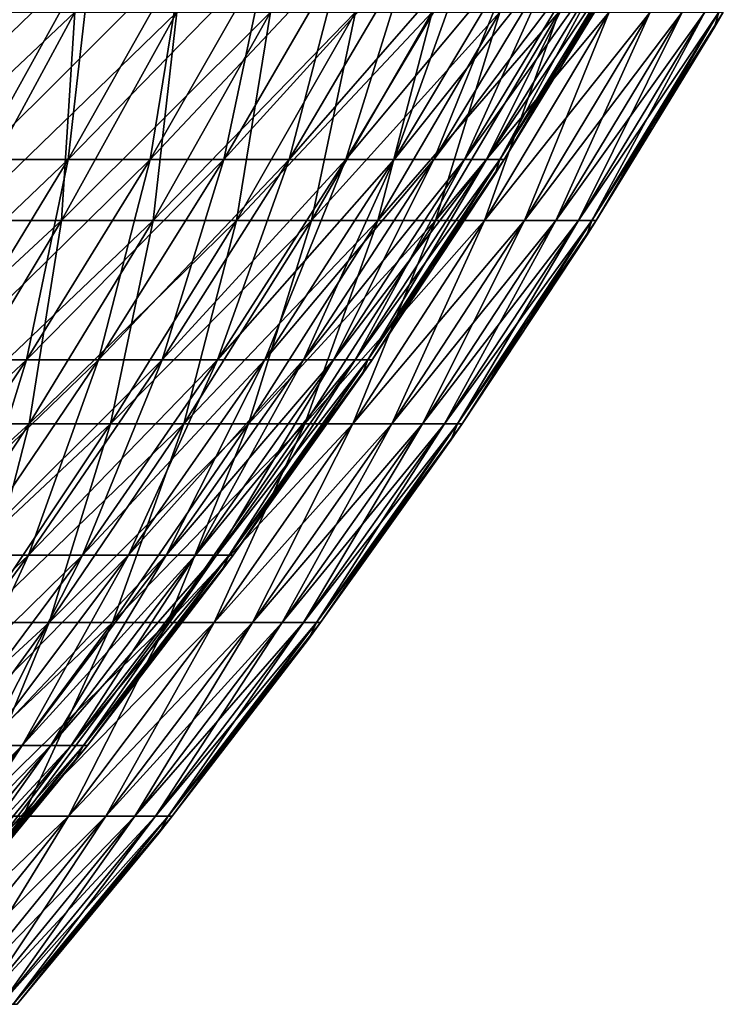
# Model space of a CAD drawing. Header units: millimetres. Extents: x -125 to 125, y 3898 to 4025.
# Tile 226 of 256: x 95 to 108, y 3944 to 3962. Entities that reach past the tile are written whole.
import ezdxf

# ---------------------------------------------------------------- set-up
doc = ezdxf.new("R2010")
doc.units = ezdxf.units.MM
doc.header["$LTSCALE"] = 2.2935
for name, color, linetype in [('2', 7, 'CONTINUOUS'), ('3', 7, 'CONTINUOUS'), ('4', 7, 'CONTINUOUS'), ('5', 7, 'CONTINUOUS')]:
    doc.layers.add(name, color=color, linetype=linetype)

msp = doc.modelspace()

# ---------------------------------------------------------------- linework, layer by layer
at = {"layer": '2', "color": 36, "linetype": 'Continuous', "true_color": 0x833d1e}
for points in [[(94.028, 3958.004, 47.91), (95.836, 3958.004, 44.181), (96.079, 3961.776, 48.955), (94.028, 3958.004, 47.91)], [(94.083, 3961.776, 52.689), (94.028, 3958.004, 47.91), (96.079, 3961.776, 48.955), (94.083, 3961.776, 52.689)], [(95.836, 3958.004, 44.181), (97.497, 3958.004, 40.384), (97.927, 3961.776, 45.145), (95.836, 3958.004, 44.181)], [(96.079, 3961.776, 48.955), (95.836, 3958.004, 44.181), (97.927, 3961.776, 45.145), (96.079, 3961.776, 48.955)], [(97.497, 3958.004, 40.384), (99.007, 3958.004, 36.526), (99.624, 3961.776, 41.266), (97.497, 3958.004, 40.384)], [(97.927, 3961.776, 45.145), (97.497, 3958.004, 40.384), (99.624, 3961.776, 41.266), (97.927, 3961.776, 45.145)], [(99.007, 3958.004, 36.526), (100.365, 3958.004, 32.61), (101.167, 3961.776, 37.322), (99.007, 3958.004, 36.526)], [(99.624, 3961.776, 41.266), (99.007, 3958.004, 36.526), (101.167, 3961.776, 37.322), (99.624, 3961.776, 41.266)], [(100.365, 3958.004, 32.61), (101.568, 3958.004, 28.645), (102.554, 3961.776, 33.322), (100.365, 3958.004, 32.61)], [(101.167, 3961.776, 37.322), (100.365, 3958.004, 32.61), (102.554, 3961.776, 33.322), (101.167, 3961.776, 37.322)], [(101.568, 3958.004, 28.645), (102.614, 3958.004, 24.635), (103.783, 3961.776, 29.27), (101.568, 3958.004, 28.645)], [(102.554, 3961.776, 33.322), (101.568, 3958.004, 28.645), (103.783, 3961.776, 29.27), (102.554, 3961.776, 33.322)], [(102.614, 3958.004, 24.635), (103.502, 3958.004, 20.588), (104.853, 3961.776, 25.173), (102.614, 3958.004, 24.635)], [(103.783, 3961.776, 29.27), (102.614, 3958.004, 24.635), (104.853, 3961.776, 25.173), (103.783, 3961.776, 29.27)], [(103.502, 3958.004, 20.588), (104.23, 3958.004, 16.508), (105.76, 3961.776, 21.037), (103.502, 3958.004, 20.588)], [(104.853, 3961.776, 25.173), (103.502, 3958.004, 20.588), (105.76, 3961.776, 21.037), (104.853, 3961.776, 25.173)], [(104.23, 3958.004, 16.508), (104.798, 3958.004, 12.404), (106.504, 3961.776, 16.869), (104.23, 3958.004, 16.508)], [(105.76, 3961.776, 21.037), (104.23, 3958.004, 16.508), (106.504, 3961.776, 16.869), (105.76, 3961.776, 21.037)], [(104.798, 3958.004, 12.404), (105.204, 3958.004, 8.28), (107.085, 3961.776, 12.674), (104.798, 3958.004, 12.404)], [(106.504, 3961.776, 16.869), (104.798, 3958.004, 12.404), (107.085, 3961.776, 12.674), (106.504, 3961.776, 16.869)], [(105.204, 3958.004, 8.28), (105.448, 3958.004, 4.143), (107.5, 3961.776, 8.46), (105.204, 3958.004, 8.28)], [(107.085, 3961.776, 12.674), (105.204, 3958.004, 8.28), (107.5, 3961.776, 8.46), (107.085, 3961.776, 12.674)], [(105.448, 3958.004, 4.143), (105.53, 3958.004), (107.749, 3961.776, 4.233), (105.448, 3958.004, 4.143)], [(107.5, 3961.776, 8.46), (105.448, 3958.004, 4.143), (107.749, 3961.776, 4.233), (107.5, 3961.776, 8.46)], [(107.749, 3961.776, 4.233), (105.53, 3958.004), (107.674, 3961.507), (107.749, 3961.776, 4.233)], [(107.832, 3961.776), (107.749, 3961.776, 4.233), (107.674, 3961.507), (107.832, 3961.776)], [(93.626, 3954.316, 43.162), (95.248, 3954.316, 39.453), (95.836, 3958.004, 44.181), (93.626, 3954.316, 43.162)], [(94.028, 3958.004, 47.91), (93.626, 3954.316, 43.162), (95.836, 3958.004, 44.181), (94.028, 3958.004, 47.91)], [(95.248, 3954.316, 39.453), (96.723, 3954.316, 35.683), (97.497, 3958.004, 40.384), (95.248, 3954.316, 39.453)], [(95.836, 3958.004, 44.181), (95.248, 3954.316, 39.453), (97.497, 3958.004, 40.384), (95.836, 3958.004, 44.181)], [(96.723, 3954.316, 35.683), (98.05, 3954.316, 31.858), (99.007, 3958.004, 36.526), (96.723, 3954.316, 35.683)], [(97.497, 3958.004, 40.384), (96.723, 3954.316, 35.683), (99.007, 3958.004, 36.526), (97.497, 3958.004, 40.384)], [(98.05, 3954.316, 31.858), (99.225, 3954.316, 27.984), (100.365, 3958.004, 32.61), (98.05, 3954.316, 31.858)], [(99.007, 3958.004, 36.526), (98.05, 3954.316, 31.858), (100.365, 3958.004, 32.61), (99.007, 3958.004, 36.526)], [(99.225, 3954.316, 27.984), (100.247, 3954.316, 24.067), (101.568, 3958.004, 28.645), (99.225, 3954.316, 27.984)], [(100.365, 3958.004, 32.61), (99.225, 3954.316, 27.984), (101.568, 3958.004, 28.645), (100.365, 3958.004, 32.61)], [(100.247, 3954.316, 24.067), (101.115, 3954.316, 20.113), (102.614, 3958.004, 24.635), (100.247, 3954.316, 24.067)], [(101.568, 3958.004, 28.645), (100.247, 3954.316, 24.067), (102.614, 3958.004, 24.635), (101.568, 3958.004, 28.645)], [(101.115, 3954.316, 20.113), (101.826, 3954.316, 16.128), (103.502, 3958.004, 20.588), (101.115, 3954.316, 20.113)], [(102.614, 3958.004, 24.635), (101.115, 3954.316, 20.113), (103.502, 3958.004, 20.588), (102.614, 3958.004, 24.635)], [(101.826, 3954.316, 16.128), (102.381, 3954.316, 12.118), (104.23, 3958.004, 16.508), (101.826, 3954.316, 16.128)], [(103.502, 3958.004, 20.588), (101.826, 3954.316, 16.128), (104.23, 3958.004, 16.508), (103.502, 3958.004, 20.588)], [(102.381, 3954.316, 12.118), (102.778, 3954.316, 8.089), (104.798, 3958.004, 12.404), (102.381, 3954.316, 12.118)], [(104.23, 3958.004, 16.508), (102.381, 3954.316, 12.118), (104.798, 3958.004, 12.404), (104.23, 3958.004, 16.508)], [(102.778, 3954.316, 8.089), (103.016, 3954.316, 4.048), (105.204, 3958.004, 8.28), (102.778, 3954.316, 8.089)], [(104.798, 3958.004, 12.404), (102.778, 3954.316, 8.089), (105.204, 3958.004, 8.28), (104.798, 3958.004, 12.404)], [(103.016, 3954.316, 4.048), (103.096, 3954.316), (105.448, 3958.004, 4.143), (103.016, 3954.316, 4.048)], [(105.204, 3958.004, 8.28), (103.016, 3954.316, 4.048), (105.448, 3958.004, 4.143), (105.204, 3958.004, 8.28)], [(105.448, 3958.004, 4.143), (103.096, 3954.316), (105.351, 3957.723), (105.448, 3958.004, 4.143)], [(105.53, 3958.004), (105.448, 3958.004, 4.143), (105.351, 3957.723), (105.53, 3958.004)], [(92.88, 3950.715, 38.472), (94.319, 3950.715, 34.796), (95.248, 3954.316, 39.453), (92.88, 3950.715, 38.472)], [(93.626, 3954.316, 43.162), (92.88, 3950.715, 38.472), (95.248, 3954.316, 39.453), (93.626, 3954.316, 43.162)], [(94.319, 3950.715, 34.796), (95.612, 3950.715, 31.066), (96.723, 3954.316, 35.683), (94.319, 3950.715, 34.796)], [(95.248, 3954.316, 39.453), (94.319, 3950.715, 34.796), (96.723, 3954.316, 35.683), (95.248, 3954.316, 39.453)], [(95.612, 3950.715, 31.066), (96.758, 3950.715, 27.289), (98.05, 3954.316, 31.858), (95.612, 3950.715, 31.066)], [(96.723, 3954.316, 35.683), (95.612, 3950.715, 31.066), (98.05, 3954.316, 31.858), (96.723, 3954.316, 35.683)], [(96.758, 3950.715, 27.289), (97.755, 3950.715, 23.469), (99.225, 3954.316, 27.984), (96.758, 3950.715, 27.289)], [(98.05, 3954.316, 31.858), (96.758, 3950.715, 27.289), (99.225, 3954.316, 27.984), (98.05, 3954.316, 31.858)], [(97.755, 3950.715, 23.469), (98.601, 3950.715, 19.613), (100.247, 3954.316, 24.067), (97.755, 3950.715, 23.469)], [(99.225, 3954.316, 27.984), (97.755, 3950.715, 23.469), (100.247, 3954.316, 24.067), (99.225, 3954.316, 27.984)], [(98.601, 3950.715, 19.613), (99.295, 3950.715, 15.727), (101.115, 3954.316, 20.113), (98.601, 3950.715, 19.613)], [(100.247, 3954.316, 24.067), (98.601, 3950.715, 19.613), (101.115, 3954.316, 20.113), (100.247, 3954.316, 24.067)], [(99.295, 3950.715, 15.727), (99.836, 3950.715, 11.816), (101.826, 3954.316, 16.128), (99.295, 3950.715, 15.727)], [(101.115, 3954.316, 20.113), (99.295, 3950.715, 15.727), (101.826, 3954.316, 16.128), (101.115, 3954.316, 20.113)], [(99.836, 3950.715, 11.816), (100.223, 3950.715, 7.888), (102.381, 3954.316, 12.118), (99.836, 3950.715, 11.816)], [(101.826, 3954.316, 16.128), (99.836, 3950.715, 11.816), (102.381, 3954.316, 12.118), (101.826, 3954.316, 16.128)], [(100.223, 3950.715, 7.888), (100.455, 3950.715, 3.947), (102.778, 3954.316, 8.089), (100.223, 3950.715, 7.888)], [(102.381, 3954.316, 12.118), (100.223, 3950.715, 7.888), (102.778, 3954.316, 8.089), (102.381, 3954.316, 12.118)], [(100.455, 3950.715, 3.947), (100.533, 3950.715), (103.016, 3954.316, 4.048), (100.455, 3950.715, 3.947)], [(102.778, 3954.316, 8.089), (100.455, 3950.715, 3.947), (103.016, 3954.316, 4.048), (102.778, 3954.316, 8.089)], [(103.016, 3954.316, 4.048), (100.533, 3950.715), (102.895, 3954.024), (103.016, 3954.316, 4.048)], [(103.096, 3954.316), (103.016, 3954.316, 4.048), (102.895, 3954.024), (103.096, 3954.316)], [(93.055, 3947.208, 30.235), (94.17, 3947.208, 26.559), (95.612, 3950.715, 31.066), (93.055, 3947.208, 30.235)], [(94.319, 3950.715, 34.796), (93.055, 3947.208, 30.235), (95.612, 3950.715, 31.066), (94.319, 3950.715, 34.796)], [(94.17, 3947.208, 26.559), (95.141, 3947.208, 22.841), (96.758, 3950.715, 27.289), (94.17, 3947.208, 26.559)], [(95.612, 3950.715, 31.066), (94.17, 3947.208, 26.559), (96.758, 3950.715, 27.289), (95.612, 3950.715, 31.066)], [(95.141, 3947.208, 22.841), (95.964, 3947.208, 19.088), (97.755, 3950.715, 23.469), (95.141, 3947.208, 22.841)], [(96.758, 3950.715, 27.289), (95.141, 3947.208, 22.841), (97.755, 3950.715, 23.469), (96.758, 3950.715, 27.289)], [(95.964, 3947.208, 19.088), (96.639, 3947.208, 15.306), (98.601, 3950.715, 19.613), (95.964, 3947.208, 19.088)], [(97.755, 3950.715, 23.469), (95.964, 3947.208, 19.088), (98.601, 3950.715, 19.613), (97.755, 3950.715, 23.469)], [(96.639, 3947.208, 15.306), (97.166, 3947.208, 11.5), (99.295, 3950.715, 15.727), (96.639, 3947.208, 15.306)], [(98.601, 3950.715, 19.613), (96.639, 3947.208, 15.306), (99.295, 3950.715, 15.727), (98.601, 3950.715, 19.613)], [(97.166, 3947.208, 11.5), (97.542, 3947.208, 7.677), (99.836, 3950.715, 11.816), (97.166, 3947.208, 11.5)], [(99.295, 3950.715, 15.727), (97.166, 3947.208, 11.5), (99.836, 3950.715, 11.816), (99.295, 3950.715, 15.727)], [(97.542, 3947.208, 7.677), (97.769, 3947.208, 3.841), (100.223, 3950.715, 7.888), (97.542, 3947.208, 7.677)], [(99.836, 3950.715, 11.816), (97.542, 3947.208, 7.677), (100.223, 3950.715, 7.888), (99.836, 3950.715, 11.816)], [(97.769, 3947.208, 3.841), (97.844, 3947.208), (100.455, 3950.715, 3.947), (97.769, 3947.208, 3.841)], [(100.223, 3950.715, 7.888), (97.769, 3947.208, 3.841), (100.455, 3950.715, 3.947), (100.223, 3950.715, 7.888)], [(100.455, 3950.715, 3.947), (97.844, 3947.208), (100.31, 3950.415), (100.455, 3950.715, 3.947)], [(100.533, 3950.715), (100.455, 3950.715, 3.947), (100.31, 3950.415), (100.533, 3950.715)], [(92.407, 3943.798, 22.185), (93.207, 3943.798, 18.54), (95.141, 3947.208, 22.841), (92.407, 3943.798, 22.185)], [(94.17, 3947.208, 26.559), (92.407, 3943.798, 22.185), (95.141, 3947.208, 22.841), (94.17, 3947.208, 26.559)], [(93.207, 3943.798, 18.54), (93.863, 3943.798, 14.866), (95.964, 3947.208, 19.088), (93.207, 3943.798, 18.54)], [(95.141, 3947.208, 22.841), (93.207, 3943.798, 18.54), (95.964, 3947.208, 19.088), (95.141, 3947.208, 22.841)], [(93.863, 3943.798, 14.866), (94.374, 3943.798, 11.17), (96.639, 3947.208, 15.306), (93.863, 3943.798, 14.866)], [(95.964, 3947.208, 19.088), (93.863, 3943.798, 14.866), (96.639, 3947.208, 15.306), (95.964, 3947.208, 19.088)], [(94.374, 3943.798, 11.17), (94.74, 3943.798, 7.456), (97.166, 3947.208, 11.5), (94.374, 3943.798, 11.17)], [(96.639, 3947.208, 15.306), (94.374, 3943.798, 11.17), (97.166, 3947.208, 11.5), (96.639, 3947.208, 15.306)], [(94.74, 3943.798, 7.456), (94.96, 3943.798, 3.731), (97.542, 3947.208, 7.677), (94.74, 3943.798, 7.456)], [(97.166, 3947.208, 11.5), (94.74, 3943.798, 7.456), (97.542, 3947.208, 7.677), (97.166, 3947.208, 11.5)], [(94.96, 3943.798, 3.731), (95.033, 3943.798), (97.769, 3947.208, 3.841), (94.96, 3943.798, 3.731)], [(97.542, 3947.208, 7.677), (94.96, 3943.798, 3.731), (97.769, 3947.208, 3.841), (97.542, 3947.208, 7.677)], [(97.769, 3947.208, 3.841), (95.033, 3943.798), (97.598, 3946.9), (97.769, 3947.208, 3.841)], [(97.844, 3947.208), (97.769, 3947.208, 3.841), (97.598, 3946.9), (97.844, 3947.208)]]:
    msp.add_3dface(points, dxfattribs=at)
at = {"layer": '3', "color": 36, "linetype": 'Continuous', "true_color": 0x833d1e}
for points in [[(94.028, 3958.004, -47.91), (92.074, 3958.004, -51.564), (96.079, 3961.776, -48.955), (94.028, 3958.004, -47.91)], [(96.079, 3961.776, -48.955), (92.074, 3958.004, -51.564), (94.083, 3961.776, -52.689), (96.079, 3961.776, -48.955)], [(95.836, 3958.004, -44.181), (94.028, 3958.004, -47.91), (97.927, 3961.776, -45.145), (95.836, 3958.004, -44.181)], [(97.927, 3961.776, -45.145), (94.028, 3958.004, -47.91), (96.079, 3961.776, -48.955), (97.927, 3961.776, -45.145)], [(97.497, 3958.004, -40.384), (95.836, 3958.004, -44.181), (99.624, 3961.776, -41.266), (97.497, 3958.004, -40.384)], [(99.624, 3961.776, -41.266), (95.836, 3958.004, -44.181), (97.927, 3961.776, -45.145), (99.624, 3961.776, -41.266)], [(99.007, 3958.004, -36.526), (97.497, 3958.004, -40.384), (101.167, 3961.776, -37.322), (99.007, 3958.004, -36.526)], [(101.167, 3961.776, -37.322), (97.497, 3958.004, -40.384), (99.624, 3961.776, -41.266), (101.167, 3961.776, -37.322)], [(100.365, 3958.004, -32.61), (99.007, 3958.004, -36.526), (102.554, 3961.776, -33.322), (100.365, 3958.004, -32.61)], [(102.554, 3961.776, -33.322), (99.007, 3958.004, -36.526), (101.167, 3961.776, -37.322), (102.554, 3961.776, -33.322)], [(101.568, 3958.004, -28.645), (100.365, 3958.004, -32.61), (103.783, 3961.776, -29.27), (101.568, 3958.004, -28.645)], [(103.783, 3961.776, -29.27), (100.365, 3958.004, -32.61), (102.554, 3961.776, -33.322), (103.783, 3961.776, -29.27)], [(102.614, 3958.004, -24.635), (101.568, 3958.004, -28.645), (104.853, 3961.776, -25.173), (102.614, 3958.004, -24.635)], [(104.853, 3961.776, -25.173), (101.568, 3958.004, -28.645), (103.783, 3961.776, -29.27), (104.853, 3961.776, -25.173)], [(103.502, 3958.004, -20.588), (102.614, 3958.004, -24.635), (105.76, 3961.776, -21.037), (103.502, 3958.004, -20.588)], [(105.76, 3961.776, -21.037), (102.614, 3958.004, -24.635), (104.853, 3961.776, -25.173), (105.76, 3961.776, -21.037)], [(104.23, 3958.004, -16.508), (103.502, 3958.004, -20.588), (106.504, 3961.776, -16.869), (104.23, 3958.004, -16.508)], [(106.504, 3961.776, -16.869), (103.502, 3958.004, -20.588), (105.76, 3961.776, -21.037), (106.504, 3961.776, -16.869)], [(104.798, 3958.004, -12.404), (104.23, 3958.004, -16.508), (107.085, 3961.776, -12.674), (104.798, 3958.004, -12.404)], [(107.085, 3961.776, -12.674), (104.23, 3958.004, -16.508), (106.504, 3961.776, -16.869), (107.085, 3961.776, -12.674)], [(105.204, 3958.004, -8.28), (104.798, 3958.004, -12.404), (107.5, 3961.776, -8.46), (105.204, 3958.004, -8.28)], [(107.5, 3961.776, -8.46), (104.798, 3958.004, -12.404), (107.085, 3961.776, -12.674), (107.5, 3961.776, -8.46)], [(105.448, 3958.004, -4.143), (105.204, 3958.004, -8.28), (107.749, 3961.776, -4.233), (105.448, 3958.004, -4.143)], [(107.749, 3961.776, -4.233), (105.204, 3958.004, -8.28), (107.5, 3961.776, -8.46), (107.749, 3961.776, -4.233)], [(107.832, 3961.776), (107.674, 3961.507), (105.448, 3958.004, -4.143), (107.832, 3961.776)], [(107.832, 3961.776), (105.448, 3958.004, -4.143), (107.749, 3961.776, -4.233), (107.832, 3961.776)], [(107.674, 3961.507), (105.53, 3958.004), (105.448, 3958.004, -4.143), (107.674, 3961.507)], [(93.626, 3954.316, -43.162), (91.859, 3954.316, -46.804), (95.836, 3958.004, -44.181), (93.626, 3954.316, -43.162)], [(95.836, 3958.004, -44.181), (91.859, 3954.316, -46.804), (94.028, 3958.004, -47.91), (95.836, 3958.004, -44.181)], [(95.248, 3954.316, -39.453), (93.626, 3954.316, -43.162), (97.497, 3958.004, -40.384), (95.248, 3954.316, -39.453)], [(97.497, 3958.004, -40.384), (93.626, 3954.316, -43.162), (95.836, 3958.004, -44.181), (97.497, 3958.004, -40.384)], [(96.723, 3954.316, -35.683), (95.248, 3954.316, -39.453), (99.007, 3958.004, -36.526), (96.723, 3954.316, -35.683)], [(99.007, 3958.004, -36.526), (95.248, 3954.316, -39.453), (97.497, 3958.004, -40.384), (99.007, 3958.004, -36.526)], [(98.05, 3954.316, -31.858), (96.723, 3954.316, -35.683), (100.365, 3958.004, -32.61), (98.05, 3954.316, -31.858)], [(100.365, 3958.004, -32.61), (96.723, 3954.316, -35.683), (99.007, 3958.004, -36.526), (100.365, 3958.004, -32.61)], [(99.225, 3954.316, -27.984), (98.05, 3954.316, -31.858), (101.568, 3958.004, -28.645), (99.225, 3954.316, -27.984)], [(101.568, 3958.004, -28.645), (98.05, 3954.316, -31.858), (100.365, 3958.004, -32.61), (101.568, 3958.004, -28.645)], [(100.247, 3954.316, -24.067), (99.225, 3954.316, -27.984), (102.614, 3958.004, -24.635), (100.247, 3954.316, -24.067)], [(102.614, 3958.004, -24.635), (99.225, 3954.316, -27.984), (101.568, 3958.004, -28.645), (102.614, 3958.004, -24.635)], [(101.115, 3954.316, -20.113), (100.247, 3954.316, -24.067), (103.502, 3958.004, -20.588), (101.115, 3954.316, -20.113)], [(103.502, 3958.004, -20.588), (100.247, 3954.316, -24.067), (102.614, 3958.004, -24.635), (103.502, 3958.004, -20.588)], [(101.826, 3954.316, -16.128), (101.115, 3954.316, -20.113), (104.23, 3958.004, -16.508), (101.826, 3954.316, -16.128)], [(104.23, 3958.004, -16.508), (101.115, 3954.316, -20.113), (103.502, 3958.004, -20.588), (104.23, 3958.004, -16.508)], [(102.381, 3954.316, -12.118), (101.826, 3954.316, -16.128), (104.798, 3958.004, -12.404), (102.381, 3954.316, -12.118)], [(104.798, 3958.004, -12.404), (101.826, 3954.316, -16.128), (104.23, 3958.004, -16.508), (104.798, 3958.004, -12.404)], [(102.778, 3954.316, -8.089), (102.381, 3954.316, -12.118), (105.204, 3958.004, -8.28), (102.778, 3954.316, -8.089)], [(105.204, 3958.004, -8.28), (102.381, 3954.316, -12.118), (104.798, 3958.004, -12.404), (105.204, 3958.004, -8.28)], [(103.016, 3954.316, -4.048), (102.778, 3954.316, -8.089), (105.448, 3958.004, -4.143), (103.016, 3954.316, -4.048)], [(105.448, 3958.004, -4.143), (102.778, 3954.316, -8.089), (105.204, 3958.004, -8.28), (105.448, 3958.004, -4.143)], [(105.53, 3958.004), (105.351, 3957.723), (103.016, 3954.316, -4.048), (105.53, 3958.004)], [(105.53, 3958.004), (103.016, 3954.316, -4.048), (105.448, 3958.004, -4.143), (105.53, 3958.004)], [(105.351, 3957.723), (103.096, 3954.316), (103.016, 3954.316, -4.048), (105.351, 3957.723)], [(92.88, 3950.715, -38.472), (91.298, 3950.715, -42.089), (95.248, 3954.316, -39.453), (92.88, 3950.715, -38.472)], [(95.248, 3954.316, -39.453), (91.298, 3950.715, -42.089), (93.626, 3954.316, -43.162), (95.248, 3954.316, -39.453)], [(94.319, 3950.715, -34.796), (92.88, 3950.715, -38.472), (96.723, 3954.316, -35.683), (94.319, 3950.715, -34.796)], [(96.723, 3954.316, -35.683), (92.88, 3950.715, -38.472), (95.248, 3954.316, -39.453), (96.723, 3954.316, -35.683)], [(95.612, 3950.715, -31.066), (94.319, 3950.715, -34.796), (98.05, 3954.316, -31.858), (95.612, 3950.715, -31.066)], [(98.05, 3954.316, -31.858), (94.319, 3950.715, -34.796), (96.723, 3954.316, -35.683), (98.05, 3954.316, -31.858)], [(96.758, 3950.715, -27.289), (95.612, 3950.715, -31.066), (99.225, 3954.316, -27.984), (96.758, 3950.715, -27.289)], [(99.225, 3954.316, -27.984), (95.612, 3950.715, -31.066), (98.05, 3954.316, -31.858), (99.225, 3954.316, -27.984)], [(97.755, 3950.715, -23.469), (96.758, 3950.715, -27.289), (100.247, 3954.316, -24.067), (97.755, 3950.715, -23.469)], [(100.247, 3954.316, -24.067), (96.758, 3950.715, -27.289), (99.225, 3954.316, -27.984), (100.247, 3954.316, -24.067)], [(98.601, 3950.715, -19.613), (97.755, 3950.715, -23.469), (101.115, 3954.316, -20.113), (98.601, 3950.715, -19.613)], [(101.115, 3954.316, -20.113), (97.755, 3950.715, -23.469), (100.247, 3954.316, -24.067), (101.115, 3954.316, -20.113)], [(99.295, 3950.715, -15.727), (98.601, 3950.715, -19.613), (101.826, 3954.316, -16.128), (99.295, 3950.715, -15.727)], [(101.826, 3954.316, -16.128), (98.601, 3950.715, -19.613), (101.115, 3954.316, -20.113), (101.826, 3954.316, -16.128)], [(99.836, 3950.715, -11.816), (99.295, 3950.715, -15.727), (102.381, 3954.316, -12.118), (99.836, 3950.715, -11.816)], [(102.381, 3954.316, -12.118), (99.295, 3950.715, -15.727), (101.826, 3954.316, -16.128), (102.381, 3954.316, -12.118)], [(100.223, 3950.715, -7.888), (99.836, 3950.715, -11.816), (102.778, 3954.316, -8.089), (100.223, 3950.715, -7.888)], [(102.778, 3954.316, -8.089), (99.836, 3950.715, -11.816), (102.381, 3954.316, -12.118), (102.778, 3954.316, -8.089)], [(100.455, 3950.715, -3.947), (100.223, 3950.715, -7.888), (103.016, 3954.316, -4.048), (100.455, 3950.715, -3.947)], [(103.016, 3954.316, -4.048), (100.223, 3950.715, -7.888), (102.778, 3954.316, -8.089), (103.016, 3954.316, -4.048)], [(103.096, 3954.316), (102.895, 3954.024), (100.455, 3950.715, -3.947), (103.096, 3954.316)], [(103.096, 3954.316), (100.455, 3950.715, -3.947), (103.016, 3954.316, -4.048), (103.096, 3954.316)], [(102.895, 3954.024), (100.533, 3950.715), (100.455, 3950.715, -3.947), (102.895, 3954.024)], [(93.055, 3947.208, -30.235), (91.796, 3947.208, -33.865), (95.612, 3950.715, -31.066), (93.055, 3947.208, -30.235)], [(95.612, 3950.715, -31.066), (91.796, 3947.208, -33.865), (94.319, 3950.715, -34.796), (95.612, 3950.715, -31.066)], [(94.17, 3947.208, -26.559), (93.055, 3947.208, -30.235), (96.758, 3950.715, -27.289), (94.17, 3947.208, -26.559)], [(96.758, 3950.715, -27.289), (93.055, 3947.208, -30.235), (95.612, 3950.715, -31.066), (96.758, 3950.715, -27.289)], [(95.141, 3947.208, -22.841), (94.17, 3947.208, -26.559), (97.755, 3950.715, -23.469), (95.141, 3947.208, -22.841)], [(97.755, 3950.715, -23.469), (94.17, 3947.208, -26.559), (96.758, 3950.715, -27.289), (97.755, 3950.715, -23.469)], [(95.964, 3947.208, -19.088), (95.141, 3947.208, -22.841), (98.601, 3950.715, -19.613), (95.964, 3947.208, -19.088)], [(98.601, 3950.715, -19.613), (95.141, 3947.208, -22.841), (97.755, 3950.715, -23.469), (98.601, 3950.715, -19.613)], [(96.639, 3947.208, -15.306), (95.964, 3947.208, -19.088), (99.295, 3950.715, -15.727), (96.639, 3947.208, -15.306)], [(99.295, 3950.715, -15.727), (95.964, 3947.208, -19.088), (98.601, 3950.715, -19.613), (99.295, 3950.715, -15.727)], [(97.166, 3947.208, -11.5), (96.639, 3947.208, -15.306), (99.836, 3950.715, -11.816), (97.166, 3947.208, -11.5)], [(99.836, 3950.715, -11.816), (96.639, 3947.208, -15.306), (99.295, 3950.715, -15.727), (99.836, 3950.715, -11.816)], [(97.542, 3947.208, -7.677), (97.166, 3947.208, -11.5), (100.223, 3950.715, -7.888), (97.542, 3947.208, -7.677)], [(100.223, 3950.715, -7.888), (97.166, 3947.208, -11.5), (99.836, 3950.715, -11.816), (100.223, 3950.715, -7.888)], [(97.769, 3947.208, -3.841), (97.542, 3947.208, -7.677), (100.455, 3950.715, -3.947), (97.769, 3947.208, -3.841)], [(100.455, 3950.715, -3.947), (97.542, 3947.208, -7.677), (100.223, 3950.715, -7.888), (100.455, 3950.715, -3.947)], [(100.533, 3950.715), (100.31, 3950.415), (97.769, 3947.208, -3.841), (100.533, 3950.715)], [(100.533, 3950.715), (97.769, 3947.208, -3.841), (100.455, 3950.715, -3.947), (100.533, 3950.715)], [(100.31, 3950.415), (97.844, 3947.208), (97.769, 3947.208, -3.841), (100.31, 3950.415)], [(92.407, 3943.798, -22.185), (91.465, 3943.798, -25.796), (95.141, 3947.208, -22.841), (92.407, 3943.798, -22.185)], [(95.141, 3947.208, -22.841), (91.465, 3943.798, -25.796), (94.17, 3947.208, -26.559), (95.141, 3947.208, -22.841)], [(93.207, 3943.798, -18.54), (92.407, 3943.798, -22.185), (95.964, 3947.208, -19.088), (93.207, 3943.798, -18.54)], [(95.964, 3947.208, -19.088), (92.407, 3943.798, -22.185), (95.141, 3947.208, -22.841), (95.964, 3947.208, -19.088)], [(93.863, 3943.798, -14.866), (93.207, 3943.798, -18.54), (96.639, 3947.208, -15.306), (93.863, 3943.798, -14.866)], [(96.639, 3947.208, -15.306), (93.207, 3943.798, -18.54), (95.964, 3947.208, -19.088), (96.639, 3947.208, -15.306)], [(94.374, 3943.798, -11.17), (93.863, 3943.798, -14.866), (97.166, 3947.208, -11.5), (94.374, 3943.798, -11.17)], [(97.166, 3947.208, -11.5), (93.863, 3943.798, -14.866), (96.639, 3947.208, -15.306), (97.166, 3947.208, -11.5)], [(94.74, 3943.798, -7.456), (94.374, 3943.798, -11.17), (97.542, 3947.208, -7.677), (94.74, 3943.798, -7.456)], [(97.542, 3947.208, -7.677), (94.374, 3943.798, -11.17), (97.166, 3947.208, -11.5), (97.542, 3947.208, -7.677)], [(94.96, 3943.798, -3.731), (94.74, 3943.798, -7.456), (97.769, 3947.208, -3.841), (94.96, 3943.798, -3.731)], [(97.769, 3947.208, -3.841), (94.74, 3943.798, -7.456), (97.542, 3947.208, -7.677), (97.769, 3947.208, -3.841)], [(97.844, 3947.208), (97.598, 3946.9), (94.96, 3943.798, -3.731), (97.844, 3947.208)], [(97.844, 3947.208), (94.96, 3943.798, -3.731), (97.769, 3947.208, -3.841), (97.844, 3947.208)], [(97.598, 3946.9), (95.033, 3943.798), (94.96, 3943.798, -3.731), (97.598, 3946.9)]]:
    msp.add_3dface(points, dxfattribs=at)
at = {"layer": '4', "color": 36, "linetype": 'Continuous', "true_color": 0x833d1e}
for points in [[(94.322, 3959.109, -43.483), (95.956, 3959.109, -39.746), (96.377, 3962.819, -44.43), (94.322, 3959.109, -43.483)], [(94.558, 3962.819, -48.18), (94.322, 3959.109, -43.483), (96.377, 3962.819, -44.43), (94.558, 3962.819, -48.18)], [(95.956, 3959.109, -39.746), (97.442, 3959.109, -35.948), (98.047, 3962.819, -40.612), (95.956, 3959.109, -39.746)], [(96.377, 3962.819, -44.43), (95.956, 3959.109, -39.746), (98.047, 3962.819, -40.612), (96.377, 3962.819, -44.43)], [(97.442, 3959.109, -35.948), (98.779, 3959.109, -32.095), (99.566, 3962.819, -36.732), (97.442, 3959.109, -35.948)], [(98.047, 3962.819, -40.612), (97.442, 3959.109, -35.948), (99.566, 3962.819, -36.732), (98.047, 3962.819, -40.612)], [(98.779, 3959.109, -32.095), (99.963, 3959.109, -28.192), (100.931, 3962.819, -32.794), (98.779, 3959.109, -32.095)], [(99.566, 3962.819, -36.732), (98.779, 3959.109, -32.095), (100.931, 3962.819, -32.794), (99.566, 3962.819, -36.732)], [(99.963, 3959.109, -28.192), (100.992, 3959.109, -24.246), (102.141, 3962.819, -28.807), (99.963, 3959.109, -28.192)], [(100.931, 3962.819, -32.794), (99.963, 3959.109, -28.192), (102.141, 3962.819, -28.807), (100.931, 3962.819, -32.794)], [(100.992, 3959.109, -24.246), (101.866, 3959.109, -20.262), (103.193, 3962.819, -24.774), (100.992, 3959.109, -24.246)], [(102.141, 3962.819, -28.807), (100.992, 3959.109, -24.246), (103.193, 3962.819, -24.774), (102.141, 3962.819, -28.807)], [(101.866, 3959.109, -20.262), (102.583, 3959.109, -16.248), (104.086, 3962.819, -20.704), (101.866, 3959.109, -20.262)], [(103.193, 3962.819, -24.774), (101.866, 3959.109, -20.262), (104.086, 3962.819, -20.704), (103.193, 3962.819, -24.774)], [(102.583, 3959.109, -16.248), (103.142, 3959.109, -12.208), (104.818, 3962.819, -16.602), (102.583, 3959.109, -16.248)], [(104.086, 3962.819, -20.704), (102.583, 3959.109, -16.248), (104.818, 3962.819, -16.602), (104.086, 3962.819, -20.704)], [(103.142, 3959.109, -12.208), (103.542, 3959.109, -8.149), (105.389, 3962.819, -12.474), (103.142, 3959.109, -12.208)], [(104.818, 3962.819, -16.602), (103.142, 3959.109, -12.208), (105.389, 3962.819, -12.474), (104.818, 3962.819, -16.602)], [(103.542, 3959.109, -8.149), (103.782, 3959.109, -4.078), (105.798, 3962.819, -8.326), (103.542, 3959.109, -8.149)], [(105.389, 3962.819, -12.474), (103.542, 3959.109, -8.149), (105.798, 3962.819, -8.326), (105.389, 3962.819, -12.474)], [(103.782, 3959.109, -4.078), (103.862, 3959.109), (106.043, 3962.819, -4.166), (103.782, 3959.109, -4.078)], [(105.798, 3962.819, -8.326), (103.782, 3959.109, -4.078), (106.043, 3962.819, -4.166), (105.798, 3962.819, -8.326)], [(106.043, 3962.819, -4.166), (103.862, 3959.109), (105.978, 3962.569), (106.043, 3962.819, -4.166)], [(93.745, 3955.48, -38.831), (95.198, 3955.48, -35.12), (95.956, 3959.109, -39.746), (93.745, 3955.48, -38.831)], [(94.322, 3959.109, -43.483), (93.745, 3955.48, -38.831), (95.956, 3959.109, -39.746), (94.322, 3959.109, -43.483)], [(95.198, 3955.48, -35.12), (96.503, 3955.48, -31.356), (97.442, 3959.109, -35.948), (95.198, 3955.48, -35.12)], [(95.956, 3959.109, -39.746), (95.198, 3955.48, -35.12), (97.442, 3959.109, -35.948), (95.956, 3959.109, -39.746)], [(96.503, 3955.48, -31.356), (97.66, 3955.48, -27.543), (98.779, 3959.109, -32.095), (96.503, 3955.48, -31.356)], [(97.442, 3959.109, -35.948), (96.503, 3955.48, -31.356), (98.779, 3959.109, -32.095), (97.442, 3959.109, -35.948)], [(97.66, 3955.48, -27.543), (98.666, 3955.48, -23.688), (99.963, 3959.109, -28.192), (97.66, 3955.48, -27.543)], [(98.779, 3959.109, -32.095), (97.66, 3955.48, -27.543), (99.963, 3959.109, -28.192), (98.779, 3959.109, -32.095)], [(98.666, 3955.48, -23.688), (99.52, 3955.48, -19.796), (100.992, 3959.109, -24.246), (98.666, 3955.48, -23.688)], [(99.963, 3959.109, -28.192), (98.666, 3955.48, -23.688), (100.992, 3959.109, -24.246), (99.963, 3959.109, -28.192)], [(99.52, 3955.48, -19.796), (100.22, 3955.48, -15.873), (101.866, 3959.109, -20.262), (99.52, 3955.48, -19.796)], [(100.992, 3959.109, -24.246), (99.52, 3955.48, -19.796), (101.866, 3959.109, -20.262), (100.992, 3959.109, -24.246)], [(100.22, 3955.48, -15.873), (100.766, 3955.48, -11.926), (102.583, 3959.109, -16.248), (100.22, 3955.48, -15.873)], [(101.866, 3959.109, -20.262), (100.22, 3955.48, -15.873), (102.583, 3959.109, -16.248), (101.866, 3959.109, -20.262)], [(100.766, 3955.48, -11.926), (101.157, 3955.48, -7.961), (103.142, 3959.109, -12.208), (100.766, 3955.48, -11.926)], [(102.583, 3959.109, -16.248), (100.766, 3955.48, -11.926), (103.142, 3959.109, -12.208), (102.583, 3959.109, -16.248)], [(101.157, 3955.48, -7.961), (101.391, 3955.48, -3.984), (103.542, 3959.109, -8.149), (101.157, 3955.48, -7.961)], [(103.142, 3959.109, -12.208), (101.157, 3955.48, -7.961), (103.542, 3959.109, -8.149), (103.142, 3959.109, -12.208)], [(101.391, 3955.48, -3.984), (101.469, 3955.48), (103.782, 3959.109, -4.078), (101.391, 3955.48, -3.984)], [(103.542, 3959.109, -8.149), (101.391, 3955.48, -3.984), (103.782, 3959.109, -4.078), (103.542, 3959.109, -8.149)], [(103.782, 3959.109, -4.078), (101.469, 3955.48), (103.696, 3958.848), (103.782, 3959.109, -4.078)], [(103.862, 3959.109), (103.782, 3959.109, -4.078), (103.696, 3958.848), (103.862, 3959.109)], [(92.834, 3951.939, -34.248), (94.107, 3951.939, -30.577), (95.198, 3955.48, -35.12), (92.834, 3951.939, -34.248)], [(93.745, 3955.48, -38.831), (92.834, 3951.939, -34.248), (95.198, 3955.48, -35.12), (93.745, 3955.48, -38.831)], [(94.107, 3951.939, -30.577), (95.235, 3951.939, -26.859), (96.503, 3955.48, -31.356), (94.107, 3951.939, -30.577)], [(95.198, 3955.48, -35.12), (94.107, 3951.939, -30.577), (96.503, 3955.48, -31.356), (95.198, 3955.48, -35.12)], [(95.235, 3951.939, -26.859), (96.216, 3951.939, -23.099), (97.66, 3955.48, -27.543), (95.235, 3951.939, -26.859)], [(96.503, 3955.48, -31.356), (95.235, 3951.939, -26.859), (97.66, 3955.48, -27.543), (96.503, 3955.48, -31.356)], [(96.216, 3951.939, -23.099), (97.049, 3951.939, -19.304), (98.666, 3955.48, -23.688), (96.216, 3951.939, -23.099)], [(97.66, 3955.48, -27.543), (96.216, 3951.939, -23.099), (98.666, 3955.48, -23.688), (97.66, 3955.48, -27.543)], [(97.049, 3951.939, -19.304), (97.732, 3951.939, -15.479), (99.52, 3955.48, -19.796), (97.049, 3951.939, -19.304)], [(98.666, 3955.48, -23.688), (97.049, 3951.939, -19.304), (99.52, 3955.48, -19.796), (98.666, 3955.48, -23.688)], [(97.732, 3951.939, -15.479), (98.264, 3951.939, -11.63), (100.22, 3955.48, -15.873), (97.732, 3951.939, -15.479)], [(99.52, 3955.48, -19.796), (97.732, 3951.939, -15.479), (100.22, 3955.48, -15.873), (99.52, 3955.48, -19.796)], [(98.264, 3951.939, -11.63), (98.645, 3951.939, -7.764), (100.766, 3955.48, -11.926), (98.264, 3951.939, -11.63)], [(100.22, 3955.48, -15.873), (98.264, 3951.939, -11.63), (100.766, 3955.48, -11.926), (100.22, 3955.48, -15.873)], [(98.645, 3951.939, -7.764), (98.874, 3951.939, -3.885), (101.157, 3955.48, -7.961), (98.645, 3951.939, -7.764)], [(100.766, 3955.48, -11.926), (98.645, 3951.939, -7.764), (101.157, 3955.48, -7.961), (100.766, 3955.48, -11.926)], [(98.874, 3951.939, -3.885), (98.95, 3951.939), (101.391, 3955.48, -3.984), (98.874, 3951.939, -3.885)], [(101.157, 3955.48, -7.961), (98.874, 3951.939, -3.885), (101.391, 3955.48, -3.984), (101.157, 3955.48, -7.961)], [(101.391, 3955.48, -3.984), (98.95, 3951.939), (101.283, 3955.21), (101.391, 3955.48, -3.984)], [(101.469, 3955.48), (101.391, 3955.48, -3.984), (101.283, 3955.21), (101.469, 3955.48)], [(92.691, 3948.489, -26.142), (93.646, 3948.489, -22.482), (95.235, 3951.939, -26.859), (92.691, 3948.489, -26.142)], [(94.107, 3951.939, -30.577), (92.691, 3948.489, -26.142), (95.235, 3951.939, -26.859), (94.107, 3951.939, -30.577)], [(93.646, 3948.489, -22.482), (94.457, 3948.489, -18.789), (96.216, 3951.939, -23.099), (93.646, 3948.489, -22.482)], [(95.235, 3951.939, -26.859), (93.646, 3948.489, -22.482), (96.216, 3951.939, -23.099), (95.235, 3951.939, -26.859)], [(94.457, 3948.489, -18.789), (95.121, 3948.489, -15.066), (97.049, 3951.939, -19.304), (94.457, 3948.489, -18.789)], [(96.216, 3951.939, -23.099), (94.457, 3948.489, -18.789), (97.049, 3951.939, -19.304), (96.216, 3951.939, -23.099)], [(95.121, 3948.489, -15.066), (95.64, 3948.489, -11.32), (97.732, 3951.939, -15.479), (95.121, 3948.489, -15.066)], [(97.049, 3951.939, -19.304), (95.121, 3948.489, -15.066), (97.732, 3951.939, -15.479), (97.049, 3951.939, -19.304)], [(95.64, 3948.489, -11.32), (96.01, 3948.489, -7.556), (98.264, 3951.939, -11.63), (95.64, 3948.489, -11.32)], [(97.732, 3951.939, -15.479), (95.64, 3948.489, -11.32), (98.264, 3951.939, -11.63), (97.732, 3951.939, -15.479)], [(96.01, 3948.489, -7.556), (96.233, 3948.489, -3.781), (98.645, 3951.939, -7.764), (96.01, 3948.489, -7.556)], [(98.264, 3951.939, -11.63), (96.01, 3948.489, -7.556), (98.645, 3951.939, -7.764), (98.264, 3951.939, -11.63)], [(96.233, 3948.489, -3.781), (96.307, 3948.489), (98.874, 3951.939, -3.885), (96.233, 3948.489, -3.781)], [(98.645, 3951.939, -7.764), (96.233, 3948.489, -3.781), (98.874, 3951.939, -3.885), (98.645, 3951.939, -7.764)], [(98.874, 3951.939, -3.885), (96.307, 3948.489), (98.743, 3951.66), (98.874, 3951.939, -3.885)], [(98.95, 3951.939), (98.874, 3951.939, -3.885), (98.743, 3951.66), (98.95, 3951.939)], [(92.392, 3945.134, -14.633), (92.896, 3945.134, -10.995), (95.121, 3948.489, -15.066), (92.392, 3945.134, -14.633)], [(94.457, 3948.489, -18.789), (92.392, 3945.134, -14.633), (95.121, 3948.489, -15.066), (94.457, 3948.489, -18.789)], [(92.896, 3945.134, -10.995), (93.256, 3945.134, -7.339), (95.64, 3948.489, -11.32), (92.896, 3945.134, -10.995)], [(95.121, 3948.489, -15.066), (92.896, 3945.134, -10.995), (95.64, 3948.489, -11.32), (95.121, 3948.489, -15.066)], [(93.256, 3945.134, -7.339), (93.472, 3945.134, -3.673), (96.01, 3948.489, -7.556), (93.256, 3945.134, -7.339)], [(95.64, 3948.489, -11.32), (93.256, 3945.134, -7.339), (96.01, 3948.489, -7.556), (95.64, 3948.489, -11.32)], [(93.472, 3945.134, -3.673), (93.544, 3945.134), (96.233, 3948.489, -3.781), (93.472, 3945.134, -3.673)], [(96.01, 3948.489, -7.556), (93.472, 3945.134, -3.673), (96.233, 3948.489, -3.781), (96.01, 3948.489, -7.556)], [(96.233, 3948.489, -3.781), (93.544, 3945.134), (96.079, 3948.202), (96.233, 3948.489, -3.781)], [(96.307, 3948.489), (96.233, 3948.489, -3.781), (96.079, 3948.202), (96.307, 3948.489)]]:
    msp.add_3dface(points, dxfattribs=at)
at = {"layer": '5', "color": 36, "linetype": 'Continuous', "true_color": 0x833d1e}
for points in [[(94.322, 3959.109, 43.483), (92.542, 3959.109, 47.152), (96.377, 3962.819, 44.43), (94.322, 3959.109, 43.483)], [(96.377, 3962.819, 44.43), (92.542, 3959.109, 47.152), (94.558, 3962.819, 48.18), (96.377, 3962.819, 44.43)], [(95.956, 3959.109, 39.746), (94.322, 3959.109, 43.483), (98.047, 3962.819, 40.612), (95.956, 3959.109, 39.746)], [(98.047, 3962.819, 40.612), (94.322, 3959.109, 43.483), (96.377, 3962.819, 44.43), (98.047, 3962.819, 40.612)], [(97.442, 3959.109, 35.948), (95.956, 3959.109, 39.746), (99.566, 3962.819, 36.732), (97.442, 3959.109, 35.948)], [(99.566, 3962.819, 36.732), (95.956, 3959.109, 39.746), (98.047, 3962.819, 40.612), (99.566, 3962.819, 36.732)], [(98.779, 3959.109, 32.095), (97.442, 3959.109, 35.948), (100.931, 3962.819, 32.794), (98.779, 3959.109, 32.095)], [(100.931, 3962.819, 32.794), (97.442, 3959.109, 35.948), (99.566, 3962.819, 36.732), (100.931, 3962.819, 32.794)], [(99.963, 3959.109, 28.192), (98.779, 3959.109, 32.095), (102.141, 3962.819, 28.807), (99.963, 3959.109, 28.192)], [(102.141, 3962.819, 28.807), (98.779, 3959.109, 32.095), (100.931, 3962.819, 32.794), (102.141, 3962.819, 28.807)], [(100.992, 3959.109, 24.246), (99.963, 3959.109, 28.192), (103.193, 3962.819, 24.774), (100.992, 3959.109, 24.246)], [(103.193, 3962.819, 24.774), (99.963, 3959.109, 28.192), (102.141, 3962.819, 28.807), (103.193, 3962.819, 24.774)], [(101.866, 3959.109, 20.262), (100.992, 3959.109, 24.246), (104.086, 3962.819, 20.704), (101.866, 3959.109, 20.262)], [(104.086, 3962.819, 20.704), (100.992, 3959.109, 24.246), (103.193, 3962.819, 24.774), (104.086, 3962.819, 20.704)], [(102.583, 3959.109, 16.248), (101.866, 3959.109, 20.262), (104.818, 3962.819, 16.602), (102.583, 3959.109, 16.248)], [(104.818, 3962.819, 16.602), (101.866, 3959.109, 20.262), (104.086, 3962.819, 20.704), (104.818, 3962.819, 16.602)], [(103.142, 3959.109, 12.208), (102.583, 3959.109, 16.248), (105.389, 3962.819, 12.474), (103.142, 3959.109, 12.208)], [(105.389, 3962.819, 12.474), (102.583, 3959.109, 16.248), (104.818, 3962.819, 16.602), (105.389, 3962.819, 12.474)], [(103.542, 3959.109, 8.149), (103.142, 3959.109, 12.208), (105.798, 3962.819, 8.326), (103.542, 3959.109, 8.149)], [(105.798, 3962.819, 8.326), (103.142, 3959.109, 12.208), (105.389, 3962.819, 12.474), (105.798, 3962.819, 8.326)], [(103.782, 3959.109, 4.078), (103.542, 3959.109, 8.149), (106.043, 3962.819, 4.166), (103.782, 3959.109, 4.078)], [(106.043, 3962.819, 4.166), (103.542, 3959.109, 8.149), (105.798, 3962.819, 8.326), (106.043, 3962.819, 4.166)], [(106.125, 3962.819), (105.978, 3962.569), (103.782, 3959.109, 4.078), (106.125, 3962.819)], [(106.125, 3962.819), (103.782, 3959.109, 4.078), (106.043, 3962.819, 4.166), (106.125, 3962.819)], [(105.978, 3962.569), (103.862, 3959.109), (103.782, 3959.109, 4.078), (105.978, 3962.569)], [(93.745, 3955.48, 38.831), (92.149, 3955.48, 42.481), (95.956, 3959.109, 39.746), (93.745, 3955.48, 38.831)], [(95.956, 3959.109, 39.746), (92.149, 3955.48, 42.481), (94.322, 3959.109, 43.483), (95.956, 3959.109, 39.746)], [(95.198, 3955.48, 35.12), (93.745, 3955.48, 38.831), (97.442, 3959.109, 35.948), (95.198, 3955.48, 35.12)], [(97.442, 3959.109, 35.948), (93.745, 3955.48, 38.831), (95.956, 3959.109, 39.746), (97.442, 3959.109, 35.948)], [(96.503, 3955.48, 31.356), (95.198, 3955.48, 35.12), (98.779, 3959.109, 32.095), (96.503, 3955.48, 31.356)], [(98.779, 3959.109, 32.095), (95.198, 3955.48, 35.12), (97.442, 3959.109, 35.948), (98.779, 3959.109, 32.095)], [(97.66, 3955.48, 27.543), (96.503, 3955.48, 31.356), (99.963, 3959.109, 28.192), (97.66, 3955.48, 27.543)], [(99.963, 3959.109, 28.192), (96.503, 3955.48, 31.356), (98.779, 3959.109, 32.095), (99.963, 3959.109, 28.192)], [(98.666, 3955.48, 23.688), (97.66, 3955.48, 27.543), (100.992, 3959.109, 24.246), (98.666, 3955.48, 23.688)], [(100.992, 3959.109, 24.246), (97.66, 3955.48, 27.543), (99.963, 3959.109, 28.192), (100.992, 3959.109, 24.246)], [(99.52, 3955.48, 19.796), (98.666, 3955.48, 23.688), (101.866, 3959.109, 20.262), (99.52, 3955.48, 19.796)], [(101.866, 3959.109, 20.262), (98.666, 3955.48, 23.688), (100.992, 3959.109, 24.246), (101.866, 3959.109, 20.262)], [(100.22, 3955.48, 15.873), (99.52, 3955.48, 19.796), (102.583, 3959.109, 16.248), (100.22, 3955.48, 15.873)], [(102.583, 3959.109, 16.248), (99.52, 3955.48, 19.796), (101.866, 3959.109, 20.262), (102.583, 3959.109, 16.248)], [(100.766, 3955.48, 11.926), (100.22, 3955.48, 15.873), (103.142, 3959.109, 12.208), (100.766, 3955.48, 11.926)], [(103.142, 3959.109, 12.208), (100.22, 3955.48, 15.873), (102.583, 3959.109, 16.248), (103.142, 3959.109, 12.208)], [(101.157, 3955.48, 7.961), (100.766, 3955.48, 11.926), (103.542, 3959.109, 8.149), (101.157, 3955.48, 7.961)], [(103.542, 3959.109, 8.149), (100.766, 3955.48, 11.926), (103.142, 3959.109, 12.208), (103.542, 3959.109, 8.149)], [(101.391, 3955.48, 3.984), (101.157, 3955.48, 7.961), (103.782, 3959.109, 4.078), (101.391, 3955.48, 3.984)], [(103.782, 3959.109, 4.078), (101.157, 3955.48, 7.961), (103.542, 3959.109, 8.149), (103.782, 3959.109, 4.078)], [(103.862, 3959.109), (103.696, 3958.848), (101.391, 3955.48, 3.984), (103.862, 3959.109)], [(103.862, 3959.109), (101.391, 3955.48, 3.984), (103.782, 3959.109, 4.078), (103.862, 3959.109)], [(103.696, 3958.848), (101.469, 3955.48), (101.391, 3955.48, 3.984), (103.696, 3958.848)], [(92.834, 3951.939, 34.248), (91.418, 3951.939, 37.867), (95.198, 3955.48, 35.12), (92.834, 3951.939, 34.248)], [(95.198, 3955.48, 35.12), (91.418, 3951.939, 37.867), (93.745, 3955.48, 38.831), (95.198, 3955.48, 35.12)], [(94.107, 3951.939, 30.577), (92.834, 3951.939, 34.248), (96.503, 3955.48, 31.356), (94.107, 3951.939, 30.577)], [(96.503, 3955.48, 31.356), (92.834, 3951.939, 34.248), (95.198, 3955.48, 35.12), (96.503, 3955.48, 31.356)], [(95.235, 3951.939, 26.859), (94.107, 3951.939, 30.577), (97.66, 3955.48, 27.543), (95.235, 3951.939, 26.859)], [(97.66, 3955.48, 27.543), (94.107, 3951.939, 30.577), (96.503, 3955.48, 31.356), (97.66, 3955.48, 27.543)], [(96.216, 3951.939, 23.099), (95.235, 3951.939, 26.859), (98.666, 3955.48, 23.688), (96.216, 3951.939, 23.099)], [(98.666, 3955.48, 23.688), (95.235, 3951.939, 26.859), (97.66, 3955.48, 27.543), (98.666, 3955.48, 23.688)], [(97.049, 3951.939, 19.304), (96.216, 3951.939, 23.099), (99.52, 3955.48, 19.796), (97.049, 3951.939, 19.304)], [(99.52, 3955.48, 19.796), (96.216, 3951.939, 23.099), (98.666, 3955.48, 23.688), (99.52, 3955.48, 19.796)], [(97.732, 3951.939, 15.479), (97.049, 3951.939, 19.304), (100.22, 3955.48, 15.873), (97.732, 3951.939, 15.479)], [(100.22, 3955.48, 15.873), (97.049, 3951.939, 19.304), (99.52, 3955.48, 19.796), (100.22, 3955.48, 15.873)], [(98.264, 3951.939, 11.63), (97.732, 3951.939, 15.479), (100.766, 3955.48, 11.926), (98.264, 3951.939, 11.63)], [(100.766, 3955.48, 11.926), (97.732, 3951.939, 15.479), (100.22, 3955.48, 15.873), (100.766, 3955.48, 11.926)], [(98.645, 3951.939, 7.764), (98.264, 3951.939, 11.63), (101.157, 3955.48, 7.961), (98.645, 3951.939, 7.764)], [(101.157, 3955.48, 7.961), (98.264, 3951.939, 11.63), (100.766, 3955.48, 11.926), (101.157, 3955.48, 7.961)], [(98.874, 3951.939, 3.885), (98.645, 3951.939, 7.764), (101.391, 3955.48, 3.984), (98.874, 3951.939, 3.885)], [(101.391, 3955.48, 3.984), (98.645, 3951.939, 7.764), (101.157, 3955.48, 7.961), (101.391, 3955.48, 3.984)], [(101.469, 3955.48), (101.283, 3955.21), (98.874, 3951.939, 3.885), (101.469, 3955.48)], [(101.469, 3955.48), (98.874, 3951.939, 3.885), (101.391, 3955.48, 3.984), (101.469, 3955.48)], [(101.283, 3955.21), (98.95, 3951.939), (98.874, 3951.939, 3.885), (101.283, 3955.21)], [(92.691, 3948.489, 26.142), (91.593, 3948.489, 29.761), (95.235, 3951.939, 26.859), (92.691, 3948.489, 26.142)], [(95.235, 3951.939, 26.859), (91.593, 3948.489, 29.761), (94.107, 3951.939, 30.577), (95.235, 3951.939, 26.859)], [(93.646, 3948.489, 22.482), (92.691, 3948.489, 26.142), (96.216, 3951.939, 23.099), (93.646, 3948.489, 22.482)], [(96.216, 3951.939, 23.099), (92.691, 3948.489, 26.142), (95.235, 3951.939, 26.859), (96.216, 3951.939, 23.099)], [(94.457, 3948.489, 18.789), (93.646, 3948.489, 22.482), (97.049, 3951.939, 19.304), (94.457, 3948.489, 18.789)], [(97.049, 3951.939, 19.304), (93.646, 3948.489, 22.482), (96.216, 3951.939, 23.099), (97.049, 3951.939, 19.304)], [(95.121, 3948.489, 15.066), (94.457, 3948.489, 18.789), (97.732, 3951.939, 15.479), (95.121, 3948.489, 15.066)], [(97.732, 3951.939, 15.479), (94.457, 3948.489, 18.789), (97.049, 3951.939, 19.304), (97.732, 3951.939, 15.479)], [(95.64, 3948.489, 11.32), (95.121, 3948.489, 15.066), (98.264, 3951.939, 11.63), (95.64, 3948.489, 11.32)], [(98.264, 3951.939, 11.63), (95.121, 3948.489, 15.066), (97.732, 3951.939, 15.479), (98.264, 3951.939, 11.63)], [(96.01, 3948.489, 7.556), (95.64, 3948.489, 11.32), (98.645, 3951.939, 7.764), (96.01, 3948.489, 7.556)], [(98.645, 3951.939, 7.764), (95.64, 3948.489, 11.32), (98.264, 3951.939, 11.63), (98.645, 3951.939, 7.764)], [(96.233, 3948.489, 3.781), (96.01, 3948.489, 7.556), (98.874, 3951.939, 3.885), (96.233, 3948.489, 3.781)], [(98.874, 3951.939, 3.885), (96.01, 3948.489, 7.556), (98.645, 3951.939, 7.764), (98.874, 3951.939, 3.885)], [(98.95, 3951.939), (98.743, 3951.66), (96.233, 3948.489, 3.781), (98.95, 3951.939)], [(98.95, 3951.939), (96.233, 3948.489, 3.781), (98.874, 3951.939, 3.885), (98.95, 3951.939)], [(98.743, 3951.66), (96.307, 3948.489), (96.233, 3948.489, 3.781), (98.743, 3951.66)], [(92.392, 3945.134, 14.633), (91.747, 3945.134, 18.25), (95.121, 3948.489, 15.066), (92.392, 3945.134, 14.633)], [(95.121, 3948.489, 15.066), (91.747, 3945.134, 18.25), (94.457, 3948.489, 18.789), (95.121, 3948.489, 15.066)], [(92.896, 3945.134, 10.995), (92.392, 3945.134, 14.633), (95.64, 3948.489, 11.32), (92.896, 3945.134, 10.995)], [(95.64, 3948.489, 11.32), (92.392, 3945.134, 14.633), (95.121, 3948.489, 15.066), (95.64, 3948.489, 11.32)], [(93.256, 3945.134, 7.339), (92.896, 3945.134, 10.995), (96.01, 3948.489, 7.556), (93.256, 3945.134, 7.339)], [(96.01, 3948.489, 7.556), (92.896, 3945.134, 10.995), (95.64, 3948.489, 11.32), (96.01, 3948.489, 7.556)], [(93.472, 3945.134, 3.673), (93.256, 3945.134, 7.339), (96.233, 3948.489, 3.781), (93.472, 3945.134, 3.673)], [(96.233, 3948.489, 3.781), (93.256, 3945.134, 7.339), (96.01, 3948.489, 7.556), (96.233, 3948.489, 3.781)], [(96.307, 3948.489), (96.079, 3948.202), (93.472, 3945.134, 3.673), (96.307, 3948.489)], [(96.307, 3948.489), (93.472, 3945.134, 3.673), (96.233, 3948.489, 3.781), (96.307, 3948.489)], [(96.079, 3948.202), (93.544, 3945.134), (93.472, 3945.134, 3.673), (96.079, 3948.202)]]:
    msp.add_3dface(points, dxfattribs=at)

doc.saveas('drawing.dxf')
